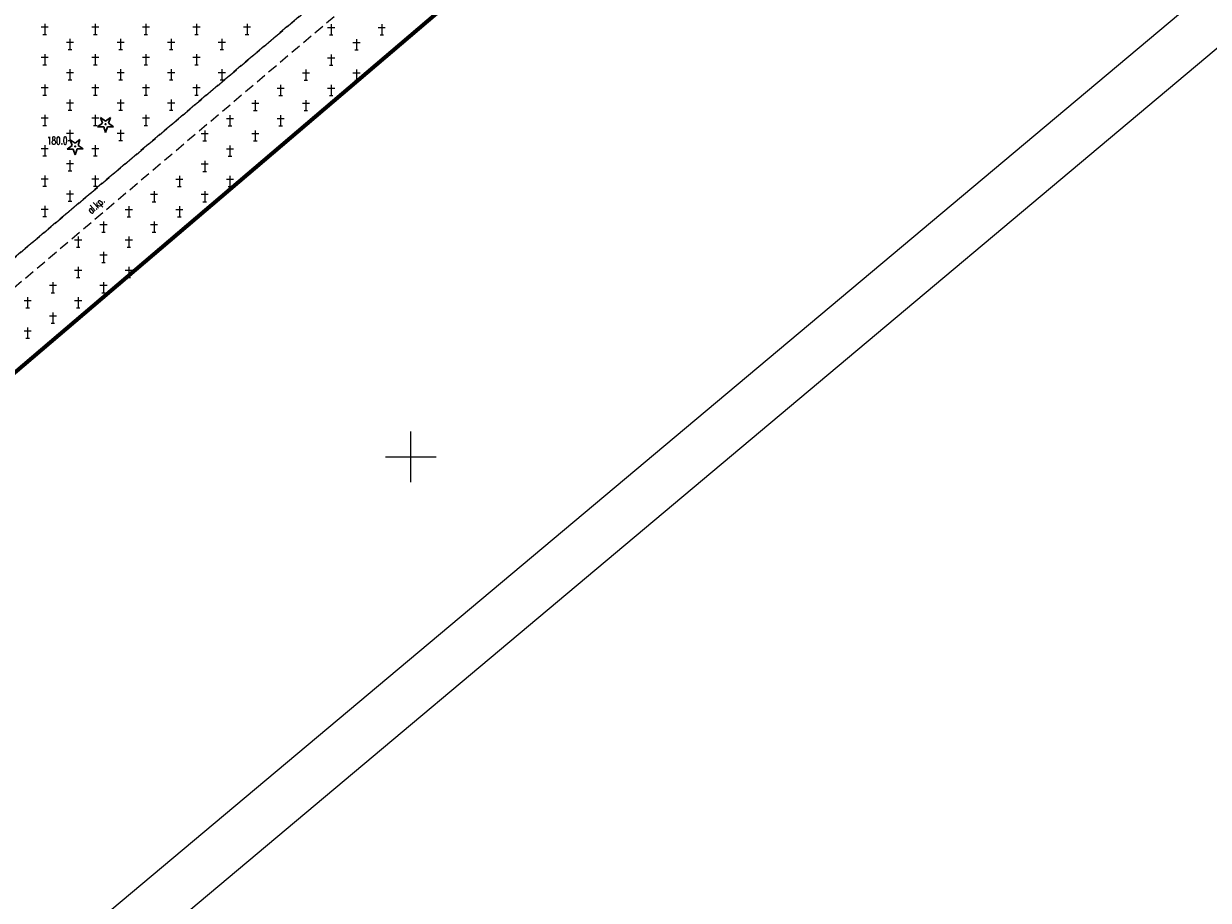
# Model space of a CAD drawing. Header units: metres. Extents: x 7429064 to 7430889, y 5709479 to 5710355.
# Tile 23 of 56: x 7429512 to 7429629, y 5709756 to 5709843. Entities that reach past the tile are written whole.
import ezdxf
from ezdxf.enums import TextEntityAlignment as Align

# ---------------------------------------------------------------- set-up
doc = ezdxf.new("R2010")
doc.units = ezdxf.units.M
for name, pattern in [('1', [0]), ('2_KTCR01', [1.5, 1, -0.5]), ('2_PTCM', [1.5, 1, -0.5]), ('3_KTCR01', [1.5, 1, -0.5]), ('3_PTCM', [1.5, 1, -0.5]), ('DASHDOT2', [0.5, 0.25, -0.125, 0, -0.125])]:
    doc.linetypes.add(name, pattern=pattern)
doc.layers.add('_1_X-REFY', color=7, linetype='Continuous')
for name, color, linetype, lineweight in [('_aJEZDNIA_KOSTKA_KAM', 134, 'Continuous', 40), ('_aOBRZ_BET_KAM', 86, 'Continuous', 35), ('_aZIELENIEC_USUŃ', 3, 'DASHDOT2', 20), ('arkusz', 252, 'Continuous', 18), ('KRZYZE_L_0', 252, '1', 18), ('KTCR_E_T_0', 252, 'Continuous', 15), ('KTCR_L_0', 252, '2_KTCR01', 18), ('OBOP_T_0', 82, 'Continuous', 30), ('PTCM_L_0', 252, '2_PTCM', 18), ('RTPW_T_0', 252, 'Continuous', 15), ('zakres', 252, 'Continuous', 70)]:
    doc.layers.add(name, color=color, linetype=linetype, lineweight=lineweight)
doc.layers.add('jezdnia_naw_bitum', color=7, linetype='Continuous', lineweight=0, true_color=0x3e70ef)
doc.styles.get("Standard").update_dxf_attribs({"font": 'simplex.shx'})
pattern_1 = [(44.999999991, (0, 0), (0.848528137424, -1.33e-10), [0.5, -0.7]), (44.999999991, (0.21213, -3e-11), (0.848528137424, -1.33e-10), [0.2, -1]), (44.999999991, (3e-11, 0.21213), (0.848528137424, -1.33e-10), [0.2, -1])]

# ---------------------------------------------------------------- blocks, each defined once
blk = doc.blocks.new('3_OBOP01_01')
at = {"linetype": 'Continuous'}
for p, q in [((-0.78225, -0.26495), (-0.3012, 0.09375)), ((-0.3012, 0.09375), (-0.4937, 0.6621)), ((-0.4937, 0.6621), (-0.0039, 0.31545)), ((-0.0039, 0.31545), (0.4771, 0.67415)), ((0.4771, 0.67415), (0.2988, 0.1012)), ((0.2988, 0.1012), (0.7886, -0.24545)), ((-0.18225, -0.2575), (-0.78225, -0.26495)), ((0.01025, -0.82585), (-0.18225, -0.2575)), ((0.1886, -0.2529), (0.01025, -0.82585)), ((0.7886, -0.24545), (0.1886, -0.2529))]:
    blk.add_line(p, q, dxfattribs=at)
blk.add_circle((0, 0), 0.045, dxfattribs=at)
blk = doc.blocks.new('3_PTCM01')
at = {"linetype": 'Continuous'}
for p, q in [((0.35, 0.175), (-0.35, 0.175)), ((0, 0.525), (0, -0.525)), ((-0.175, -0.525), (0.175, -0.525))]:
    blk.add_line(p, q, dxfattribs=at)
blk = doc.blocks.new('3_RTPW01')
at = {"linetype": 'Continuous'}
blk.add_circle((0, 0), 0.045, dxfattribs=at)
blk = doc.blocks.new('X-ref_MDCP_Szara')
at = {"layer": 'arkusz', "linetype": 'Continuous'}
for p, q in [((7429981.3, 5710141.96), (7429199.93, 5709486.32)), ((7429988.34, 5710141.34), (7429199.32, 5709479.27))]:
    blk.add_line(p, q, dxfattribs=at)
at = {"layer": 'KRZYZE_L_0', "linetype": '1'}
for p, q in [((7429550, 5709797.5), (7429550, 5709802.5)), ((7429547.5, 5709800), (7429552.5, 5709800))]:
    blk.add_line(p, q, dxfattribs=at)
at = {"layer": 'KTCR_L_0', "linetype": '3_KTCR01'}
for p, q in [((7429503.39, 5709813.39), (7429575.6, 5709874.55)), ((7429576.76, 5709872.61), (7429504.66, 5709811.49))]:
    blk.add_line(p, q, dxfattribs=at)
at = {"layer": 'PTCM_L_0', "linetype": '3_PTCM'}
for p, q in [((7429575.6, 5709874.55), (7429503.39, 5709813.39)), ((7429576.76, 5709872.61), (7429504.66, 5709811.49))]:
    blk.add_line(p, q, dxfattribs=at)
at = {"layer": 'zakres', "linetype": 'Continuous', "lineweight": 70, "flags": 128}
blk.add_lwpolyline([(7429664.15, 5709938.94), (7429404.23, 5709717.55)], dxfattribs=at)
at = {"layer": 'OBOP_T_0'}
for p in [(7429519.83, 5709832.88), (7429516.83, 5709830.69)]:
    blk.add_blockref('3_OBOP01_01', p, dxfattribs=at)
at = {"layer": 'PTCM_L_0'}
for p in [(7429513.82, 5709842.29), (7429518.82, 5709842.29), (7429523.82, 5709842.29), (7429528.82, 5709842.29), (7429533.82, 5709842.29), (7429542.13, 5709842.25), (7429547.13, 5709842.25), (7429516.32, 5709840.79), (7429521.32, 5709840.79), (7429526.32, 5709840.79), (7429531.32, 5709840.79), (7429544.63, 5709840.75), (7429513.82, 5709839.29), (7429518.82, 5709839.29), (7429523.82, 5709839.29), (7429528.82, 5709839.29), (7429542.13, 5709839.25), (7429516.32, 5709837.79), (7429521.32, 5709837.79), (7429526.32, 5709837.79), (7429531.32, 5709837.79), (7429539.63, 5709837.75), (7429544.63, 5709837.75), (7429513.82, 5709836.29), (7429518.82, 5709836.29), (7429523.82, 5709836.29), (7429528.82, 5709836.29), (7429537.13, 5709836.25), (7429542.13, 5709836.25), (7429516.32, 5709834.79), (7429521.32, 5709834.79), (7429526.32, 5709834.79), (7429534.63, 5709834.75), (7429539.63, 5709834.75), (7429513.82, 5709833.29), (7429518.82, 5709833.29), (7429523.82, 5709833.29), (7429532.13, 5709833.25), (7429537.13, 5709833.25), (7429516.32, 5709831.79), (7429521.32, 5709831.79), (7429529.63, 5709831.75), (7429534.63, 5709831.75), (7429513.82, 5709830.29), (7429518.82, 5709830.29), (7429532.13, 5709830.25), (7429516.32, 5709828.79), (7429529.63, 5709828.75), (7429513.82, 5709827.29), (7429518.82, 5709827.29), (7429527.13, 5709827.25), (7429532.13, 5709827.25), (7429516.32, 5709825.79), (7429524.63, 5709825.75), (7429529.63, 5709825.75), (7429513.82, 5709824.29), (7429522.13, 5709824.25), (7429527.13, 5709824.25), (7429519.63, 5709822.75), (7429524.63, 5709822.75), (7429517.13, 5709821.25), (7429522.13, 5709821.25), (7429519.63, 5709819.75), (7429517.13, 5709818.25), (7429522.13, 5709818.25), (7429514.63, 5709816.75), (7429519.63, 5709816.75), (7429512.13, 5709815.25), (7429517.13, 5709815.25), (7429514.63, 5709813.75), (7429512.13, 5709812.25)]:
    blk.add_blockref('3_PTCM01', p, dxfattribs=at)
at = {"layer": 'RTPW_T_0'}
blk.add_blockref('3_RTPW01', (7429516.83, 5709830.69), dxfattribs=at)
at = {"layer": 'KTCR_E_T_0', "width": 0.7}
blk.add_text('al.kp.', height=0.75, rotation=42.7094, dxfattribs=at).set_placement((7429518.96, 5709824.79), align=Align.MIDDLE)
at = {"layer": 'RTPW_T_0', "width": 0.7}
blk.add_text('180.0', height=0.75, dxfattribs=at).set_placement((7429516.07, 5709830.89), align=Align.RIGHT)

msp = doc.modelspace()

# ---------------------------------------------------------------- hatches: boundary and pattern name
at = {"layer": '_aJEZDNIA_KOSTKA_KAM'}
h = msp.add_hatch(dxfattribs=at)
h.set_pattern_fill('ANSI37', color=256, scale=0.5, angle=-9e-09)
edge = h.paths.add_edge_path()
edge.add_line((7429592.12, 5709927), (7429593.82, 5709925.94))
edge.add_line((7429593.82, 5709925.94), (7429594.34, 5709927.29))
edge.add_line((7429594.34, 5709927.29), (7429610.89, 5709939.27))
edge.add_line((7429610.89, 5709939.27), (7429620.05, 5709947.15))
edge.add_arc((7429623.07, 5709942.92), 5.2, 26.0589, 125.4175, ccw=False)
edge.add_line((7429627.74, 5709945.2), (7429628.73, 5709938.41))
edge.add_line((7429628.73, 5709938.41), (7429636.11, 5709939.7))
edge.add_line((7429636.11, 5709939.7), (7429632.64, 5709954.42))
edge.add_arc((7429636.94, 5709955.13), 4.35, 122.6253, 189.497, ccw=False)
edge.add_line((7429634.59, 5709958.8), (7429657.03, 5709978.12))
edge.add_arc((7429664.59, 5709978.88), 7.6, 132.9382, 185.6994, ccw=False)
edge.add_line((7429659.41, 5709984.44), (7429669.51, 5709993.15))
edge.add_line((7429669.51, 5709993.15), (7429691.93, 5710012.33))
edge.add_line((7429691.93, 5710012.33), (7429715.16, 5710032.17))
edge.add_line((7429715.16, 5710032.17), (7429737.95, 5710051.59))
edge.add_line((7429737.95, 5710051.59), (7429760.82, 5710071.04))
edge.add_line((7429760.82, 5710071.04), (7429783.6, 5710090.37))
edge.add_line((7429783.6, 5710090.37), (7429806.63, 5710109.92))
edge.add_line((7429806.63, 5710109.92), (7429826.56, 5710126.88))
edge.add_line((7429826.56, 5710126.88), (7429828.56, 5710128.54))
edge.add_line((7429828.56, 5710128.54), (7429836.26, 5710135.25))
edge.add_line((7429836.26, 5710135.25), (7429850.12, 5710146.75))
edge.add_line((7429850.12, 5710146.75), (7429846.16, 5710151.52))
edge.add_line((7429846.16, 5710151.52), (7429845.61, 5710151.08))
edge.add_line((7429845.61, 5710151.08), (7429825.38, 5710133.7))
edge.add_line((7429825.38, 5710133.7), (7429802.62, 5710114.32))
edge.add_line((7429802.62, 5710114.32), (7429779.71, 5710094.98))
edge.add_line((7429779.71, 5710094.98), (7429756.74, 5710075.42))
edge.add_line((7429756.74, 5710075.42), (7429734.06, 5710056.12))
edge.add_line((7429734.06, 5710056.12), (7429710.93, 5710036.44))
edge.add_line((7429710.93, 5710036.44), (7429687.8, 5710017.54))
edge.add_line((7429687.8, 5710017.54), (7429686.92, 5710016.76))
edge.add_line((7429686.92, 5710016.76), (7429665.37, 5709997.77))
edge.add_line((7429665.37, 5709997.77), (7429642.8, 5709977.93))
edge.add_line((7429642.8, 5709977.93), (7429619.9, 5709958.3))
edge.add_line((7429619.9, 5709958.3), (7429597.29, 5709938.53))
edge.add_line((7429597.29, 5709938.53), (7429574.65, 5709918.88))
edge.add_line((7429574.65, 5709918.88), (7429552.03, 5709899.39))
edge.add_line((7429552.03, 5709899.39), (7429529.05, 5709879.87))
edge.add_line((7429529.05, 5709879.87), (7429506.56, 5709860.17))
edge.add_line((7429506.56, 5709860.17), (7429483.74, 5709840.87))
edge.add_line((7429483.74, 5709840.87), (7429460.73, 5709821.22))
edge.add_line((7429460.73, 5709821.22), (7429437.99, 5709801.8))
edge.add_line((7429437.99, 5709801.8), (7429414.99, 5709782.12))
edge.add_line((7429414.99, 5709782.12), (7429392.27, 5709762.91))
edge.add_line((7429392.27, 5709762.91), (7429369.53, 5709743.52))
edge.add_line((7429369.53, 5709743.52), (7429346.53, 5709723.92))
edge.add_line((7429346.53, 5709723.92), (7429323.43, 5709704.88))
edge.add_line((7429323.43, 5709704.88), (7429311.67, 5709696.57))
edge.add_line((7429311.67, 5709696.57), (7429298.95, 5709689.48))
edge.add_line((7429298.95, 5709689.48), (7429285.66, 5709683.98))
edge.add_line((7429285.66, 5709683.98), (7429272.11, 5709678.71))
edge.add_line((7429272.11, 5709678.71), (7429244.04, 5709668.13))
edge.add_line((7429244.04, 5709668.13), (7429240.33, 5709666.77))
edge.add_line((7429240.33, 5709666.77), (7429242.16, 5709661.93))
edge.add_line((7429242.16, 5709661.93), (7429245.41, 5709663.13))
edge.add_line((7429245.41, 5709663.13), (7429273.94, 5709673.32))
edge.add_line((7429273.94, 5709673.32), (7429288.64, 5709678.65))
edge.add_line((7429288.64, 5709678.65), (7429301.05, 5709684.05))
edge.add_line((7429301.05, 5709684.05), (7429314.78, 5709691.65))
edge.add_line((7429314.78, 5709691.65), (7429327.24, 5709700.43))
edge.add_line((7429327.24, 5709700.43), (7429350.04, 5709719.88))
edge.add_line((7429350.04, 5709719.88), (7429372.8, 5709739.82))
edge.add_line((7429372.8, 5709739.82), (7429395.23, 5709758.92))
edge.add_line((7429395.23, 5709758.92), (7429418.51, 5709778.57))
edge.add_line((7429418.51, 5709778.57), (7429441.05, 5709797.87))
edge.add_line((7429441.05, 5709797.87), (7429463.98, 5709817.21))
edge.add_line((7429463.98, 5709817.21), (7429487.22, 5709837.17))
edge.add_line((7429487.22, 5709837.17), (7429509.69, 5709856.19))
edge.add_line((7429509.69, 5709856.19), (7429532.61, 5709875.86))
edge.add_line((7429532.61, 5709875.86), (7429555.27, 5709895.38))
edge.add_line((7429555.27, 5709895.38), (7429578.03, 5709914.93))
edge.add_line((7429578.03, 5709914.93), (7429592.12, 5709927))
at = {"layer": '_aOBRZ_BET_KAM'}
h = msp.add_hatch(dxfattribs=at)
h.set_pattern_fill('SQUARE', color=256, scale=0.2, angle=45)
h.set_pattern_definition([(45, (0, 0), (-0.449012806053, 0.449012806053), [0.635, -0.635]), (135, (0, 0), (-0.449012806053, -0.449012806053), [0.635, -0.635])])
h.paths.add_polyline_path([(7429627.74, 5709945.2, 0.462905), (7429620.05, 5709947.15), (7429610.85, 5709939.24), (7429601.99, 5709932.78), (7429594.34, 5709927.29, 0.200388), (7429593.81, 5709926.3, 0.231569), (7429594.3, 5709925.06), (7429596.16, 5709923.08), (7429582.04, 5709911.09), (7429579.99, 5709909.35), (7429566.34, 5709897.65), (7429564.3, 5709895.97), (7429554.24, 5709887.33), (7429547.82, 5709881.85), (7429536.08, 5709871.83), (7429534.33, 5709870.46), (7429532.24, 5709868.68), (7429532.13, 5709868.48), (7429512.65, 5709851.89), (7429507.65, 5709847.74), (7429506.45, 5709846.58), (7429504.4, 5709844.89), (7429498.4, 5709839.76), (7429490.7, 5709833.22), (7429478.5, 5709823.01), (7429476.37, 5709821.16), (7429476.07, 5709820.83), (7429466.87, 5709813), (7429460.8, 5709807.95), (7429457.65, 5709805.13), (7429448.31, 5709797.13), (7429447.3, 5709796.41), (7429445.13, 5709794.57), (7429443.95, 5709793.46), (7429417.6, 5709771.15), (7429410.91, 5709765.49), (7429408.61, 5709763.54), (7429409.31, 5709761.9), (7429411.98, 5709764.22), (7429418.83, 5709769.95), (7429421.34, 5709772.06), (7429423.16, 5709773.59), (7429430.7, 5709779.98), (7429431.63, 5709780.76), (7429440.15, 5709787.97), (7429447.9, 5709794.57), (7429449.35, 5709795.81), (7429458.65, 5709803.78), (7429475.94, 5709818.44), (7429477.18, 5709819.52), (7429488.17, 5709828.84), (7429499.47, 5709838.46), (7429508.79, 5709846.46), (7429518.17, 5709854.37), (7429537.21, 5709870.45), (7429552.37, 5709883.47), (7429559.88, 5709889.87), (7429582.89, 5709909.51), (7429597.37, 5709921.87), (7429607.35, 5709930.37), (7429614.94, 5709934.85), (7429615.7, 5709934.67), (7429628.74, 5709938.37)])
h.paths.add_polyline_path([(7429610.8, 5709936.02), (7429603.28, 5709930.71), (7429598.52, 5709927.31, -0.227815), (7429595.5, 5709927.17), (7429602.37, 5709932.09), (7429611.47, 5709938.57, -0.357975)], flags=16)
at = {"layer": '_aZIELENIEC_USUŃ'}
h = msp.add_hatch(dxfattribs=at)
h.set_pattern_fill('GOST_GLASS', color=256, scale=0.1)
h.set_pattern_definition(pattern_1)
h.paths.add_polyline_path([(7429779.71, 5710094.98), (7429802.62, 5710114.32), (7429825.38, 5710133.7), (7429836.54, 5710143.28), (7429832.68, 5710147.77), (7429817.64, 5710135.04), (7429807.07, 5710127.15), (7429792.23, 5710114.59), (7429787.65, 5710110.71), (7429745.49, 5710075.05), (7429742.58, 5710070.75), (7429737.99, 5710066.88), (7429733.27, 5710064.71), (7429730.02, 5710061.97), (7429723.15, 5710056.15), (7429708.54, 5710043.79), (7429705.64, 5710039.5), (7429701.02, 5710035.68), (7429696.39, 5710033.39), (7429670.82, 5710011.51, -0.031099), (7429668.52, 5710009.78), (7429663.87, 5710006.71, -0.070723), (7429659.88, 5710004.82), (7429654.27, 5710003.07, 0.102047), (7429644.97, 5709997.94), (7429633.49, 5709988.12), (7429620.22, 5709969.45), (7429616.28, 5709964.83), (7429495.94, 5709861.84), (7429436.08, 5709811.05), (7429430.49, 5709806.3), (7429331.24, 5709722.09, -0.068145), (7429283.15, 5709691.43), (7429269.64, 5709685.61), (7429250.58, 5709677.92), (7429243.69, 5709669.59), (7429240.47, 5709666.82), (7429244.04, 5709668.13), (7429272.11, 5709678.71), (7429285.66, 5709683.98), (7429298.95, 5709689.48), (7429311.67, 5709696.57), (7429323.43, 5709704.88), (7429346.53, 5709723.92), (7429369.53, 5709743.52), (7429392.27, 5709762.91), (7429414.99, 5709782.12), (7429437.99, 5709801.8), (7429460.73, 5709821.22), (7429483.74, 5709840.87), (7429506.56, 5709860.17), (7429529.05, 5709879.87), (7429552.03, 5709899.39), (7429574.65, 5709918.88), (7429597.29, 5709938.53), (7429619.9, 5709958.3), (7429642.8, 5709977.93), (7429665.37, 5709997.77), (7429686.92, 5710016.76), (7429687.8, 5710017.54), (7429710.93, 5710036.44), (7429734.06, 5710056.12), (7429756.74, 5710075.42)])
h = msp.add_hatch(dxfattribs=at)
h.set_pattern_fill('GOST_GLASS', color=256, scale=0.1)
h.set_pattern_definition(pattern_1)
h.paths.add_polyline_path([(7429410.91, 5709765.49), (7429417.6, 5709771.15), (7429416.03, 5709772.45), (7429412.61, 5709773.59), (7429395.23, 5709758.92), (7429372.8, 5709739.82), (7429350.04, 5709719.88), (7429327.24, 5709700.43), (7429316.12, 5709692.59, 0.034138), (7429340.82, 5709710.81), (7429355.8, 5709723.52), (7429398.72, 5709759.94), (7429403.6, 5709762.05), (7429404.59, 5709757.69), (7429410.71, 5709758.42), (7429616.44, 5709933.99), (7429615.7, 5709934.67), (7429614.94, 5709934.85), (7429607.35, 5709930.37), (7429597.37, 5709921.87), (7429582.89, 5709909.51), (7429559.88, 5709889.87), (7429552.37, 5709883.47), (7429537.21, 5709870.45), (7429518.17, 5709854.37), (7429508.79, 5709846.46), (7429499.47, 5709838.46), (7429488.17, 5709828.84), (7429477.18, 5709819.52), (7429475.94, 5709818.44), (7429458.65, 5709803.78), (7429449.35, 5709795.81), (7429447.9, 5709794.57), (7429440.15, 5709787.97), (7429431.63, 5709780.76), (7429430.7, 5709779.98), (7429423.16, 5709773.59), (7429421.34, 5709772.06), (7429418.83, 5709769.95), (7429411.98, 5709764.22), (7429409.31, 5709761.9), (7429408.61, 5709763.54)], flags=17)
at = {"layer": 'jezdnia_naw_bitum'}
h = msp.add_hatch(dxfattribs=at)
h.set_pattern_fill('ANSI37', color=256, scale=0.4, angle=-9e-09)
h.paths.add_polyline_path([(7429504.4, 5709844.89), (7429502.44, 5709847.14), (7429502.21, 5709847.92, -0.588514), (7429504.5, 5709848.71), (7429506.45, 5709846.58), (7429507.65, 5709847.74), (7429512.65, 5709851.89), (7429532.13, 5709868.48), (7429532.24, 5709868.68), (7429530.4, 5709870.86), (7429530.17, 5709871.89), (7429530.61, 5709872.85), (7429531.51, 5709873.12), (7429532.38, 5709872.79), (7429534.33, 5709870.46), (7429536.08, 5709871.83), (7429547.82, 5709881.85), (7429545.94, 5709884.13, -0.149164), (7429545.72, 5709885.06, -0.149164), (7429546.06, 5709885.96), (7429550.25, 5709889.58, -0.36949), (7429552.19, 5709889.62), (7429554.24, 5709887.33), (7429564.3, 5709895.97), (7429562.36, 5709898.26, -0.177628), (7429562.16, 5709899.27, -0.414373), (7429563.55, 5709900.42, -0.185318), (7429564.37, 5709900.01), (7429566.34, 5709897.65), (7429579.99, 5709909.35), (7429578.08, 5709911.58), (7429577.74, 5709912.52), (7429578.15, 5709913.42), (7429579.08, 5709913.76), (7429579.99, 5709913.35), (7429582.04, 5709911.09), (7429596.16, 5709923.08), (7429594.14, 5709925.23, -0.13057), (7429593.82, 5709925.94), (7429592.12, 5709927), (7429578.03, 5709914.93), (7429555.27, 5709895.38), (7429532.61, 5709875.86), (7429509.69, 5709856.19), (7429487.22, 5709837.17), (7429463.98, 5709817.21), (7429441.05, 5709797.87), (7429418.51, 5709778.57), (7429412.61, 5709773.59), (7429416.03, 5709772.45), (7429417.6, 5709771.15), (7429443.95, 5709793.46), (7429445.13, 5709794.57), (7429443.26, 5709796.88), (7429443.04, 5709797.8), (7429443.44, 5709798.66), (7429444.4, 5709799.09), (7429445.4, 5709798.75), (7429447.3, 5709796.41), (7429448.31, 5709797.13), (7429457.65, 5709805.13), (7429460.8, 5709807.95), (7429466.87, 5709813), (7429476.07, 5709820.83), (7429476.37, 5709821.16), (7429474.49, 5709823.45), (7429474.22, 5709824.41), (7429474.75, 5709825.26), (7429475.67, 5709825.66), (7429476.59, 5709825.26), (7429478.5, 5709823.01), (7429490.7, 5709833.22), (7429498.4, 5709839.76)])

# ---------------------------------------------------------------- block references
at = {"layer": '_1_X-REFY'}
msp.add_blockref('X-ref_MDCP_Szara', (0, 0), dxfattribs=at)

doc.saveas('drawing.dxf')
